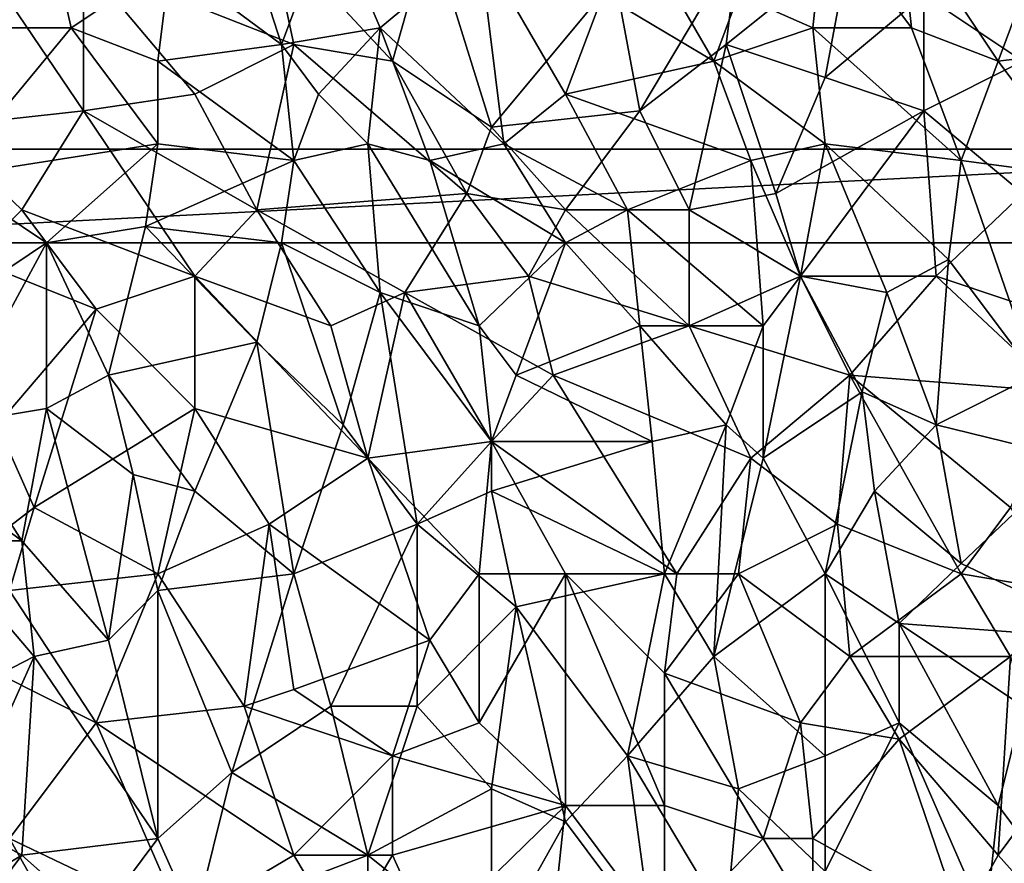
# Model space of a CAD drawing. Extents: x -0.3 to 0.3, y -0.266 to 0.266.
# Tile 212 of 256: x -0.061 to 0.044, y -0.194 to -0.104. Entities that reach past the tile are written whole.
import ezdxf

# ---------------------------------------------------------------- set-up
doc = ezdxf.new("R2010")
doc.units = 0

msp = doc.modelspace()

# ---------------------------------------------------------------- linework, layer by layer
for points in [[(-0.06735, -0.10492, 0.76843), (-0.05942, -0.08723, 0.76739), (-0.07131, -0.09254, 0.76793)], [(-0.06735, -0.10492, 0.76843), (-0.05546, -0.10492, 0.76821), (-0.05942, -0.08723, 0.76739)], [(-0.04488, -0.09785, 0.76776), (-0.05942, -0.08723, 0.76739), (-0.05546, -0.10492, 0.76821)], [(-0.03299, -0.10669, 0.76801), (-0.02771, -0.09254, 0.76737), (-0.03696, -0.09431, 0.76751)], [(-0.02242, -0.10492, 0.76788), (-0.02771, -0.09254, 0.76737), (-0.03299, -0.10669, 0.76801)], [(-0.02242, -0.10492, 0.76788), (-0.01185, -0.09608, 0.7675), (-0.02771, -0.09254, 0.76737)], [(0.01326, -0.10846, 0.768), (0.00401, -0.09254, 0.76736), (0.00137, -0.10139, 0.76772)], [(0.01326, -0.10846, 0.768), (0.0159, -0.10139, 0.76773), (0.00401, -0.09254, 0.76736)], [(0.0159, -0.10139, 0.76773), (0.02383, -0.10492, 0.76791), (0.02515, -0.09254, 0.7674)], [(0.0344, -0.10492, 0.768), (0.02515, -0.09254, 0.7674), (0.02383, -0.10492, 0.76791)], [(0.0344, -0.10492, 0.768), (0.03308, -0.09254, 0.76745), (0.02515, -0.09254, 0.7674)], [(0.04365, -0.10846, 0.76826), (0.04629, -0.10139, 0.76802), (0.03308, -0.09254, 0.76745)], [(0.0344, -0.10492, 0.768), (0.04365, -0.10846, 0.76826), (0.03308, -0.09254, 0.76745)], [(-0.06999, -0.11554, 0.71176), (-0.06735, -0.09431, 0.71144), (-0.05413, -0.11377, 0.71169)], [(-0.05413, -0.11377, 0.71169), (-0.06735, -0.09431, 0.71144), (-0.05413, -0.09785, 0.71144)], [(-0.03167, -0.10669, 0.71152), (-0.05413, -0.09785, 0.71144), (-0.03431, -0.09431, 0.71129)], [(-0.03299, -0.10669, 0.76801), (-0.03696, -0.09431, 0.76751), (-0.04488, -0.09785, 0.76776)], [(-0.0211, -0.10846, 0.71154), (-0.03167, -0.10669, 0.71152), (-0.03431, -0.09431, 0.71129)], [(-0.0211, -0.10846, 0.71154), (-0.03431, -0.09431, 0.71129), (-0.01713, -0.09431, 0.71127)], [(-0.01053, -0.11554, 0.71164), (-0.0211, -0.10846, 0.71154), (-0.01713, -0.09431, 0.71127)], [(-0.01053, -0.11554, 0.71164), (-0.01713, -0.09431, 0.71127), (0.00269, -0.09962, 0.71136)], [(-0.00921, -0.11731, 0.76828), (-0.01185, -0.09608, 0.7675), (-0.02242, -0.10492, 0.76788)], [(-0.0026, -0.112, 0.76811), (0.00137, -0.10139, 0.76772), (-0.01185, -0.09608, 0.7675)], [(-0.0026, -0.112, 0.76811), (-0.01185, -0.09608, 0.7675), (-0.00921, -0.11731, 0.76828)], [(0.00533, -0.11377, 0.71161), (0.00269, -0.09962, 0.71136), (0.0159, -0.09608, 0.71131)], [(0.00533, -0.11377, 0.71161), (0.0159, -0.09608, 0.71131), (0.01458, -0.10669, 0.71151)], [(0.02779, -0.09608, 0.71135), (0.01458, -0.10669, 0.71151), (0.0159, -0.09608, 0.71131)], [(0.02515, -0.11023, 0.71161), (0.01458, -0.10669, 0.71151), (0.02779, -0.09608, 0.71135)], [(0.02515, -0.11023, 0.71161), (0.02779, -0.09608, 0.71135), (0.03572, -0.10139, 0.71148)], [(-0.05546, -0.10492, 0.76821), (-0.04621, -0.10846, 0.76824), (-0.04488, -0.09785, 0.76776)], [(-0.04224, -0.112, 0.71163), (-0.05413, -0.09785, 0.71144), (-0.03167, -0.10669, 0.71152)], [(-0.05413, -0.11377, 0.71169), (-0.05413, -0.09785, 0.71144), (-0.04224, -0.112, 0.71163)], [(-0.04621, -0.10846, 0.76824), (-0.03299, -0.10669, 0.76801), (-0.04488, -0.09785, 0.76776)], [(0.00533, -0.11377, 0.71161), (-0.01053, -0.11554, 0.71164), (0.00269, -0.09962, 0.71136)], [(-0.0026, -0.112, 0.76811), (0.01326, -0.10846, 0.768), (0.00137, -0.10139, 0.76772)], [(0.01326, -0.10846, 0.768), (0.02383, -0.10492, 0.76791), (0.0159, -0.10139, 0.76773)], [(0.03572, -0.11377, 0.71169), (0.02515, -0.11023, 0.71161), (0.03572, -0.10139, 0.71148)], [(0.03572, -0.10139, 0.71148), (0.04629, -0.10315, 0.71155), (0.04629, -0.10846, 0.71164)], [(0.03572, -0.11377, 0.71169), (0.03572, -0.10139, 0.71148), (0.04629, -0.10846, 0.71164)], [(0.04629, -0.10139, 0.76802), (0.04365, -0.10846, 0.76826), (0.05819, -0.10669, 0.76845)], [(-0.06735, -0.10492, 0.76843), (-0.06867, -0.12084, 0.76908), (-0.05546, -0.10492, 0.76821)], [(-0.06867, -0.12084, 0.76908), (-0.04621, -0.11731, 0.76853), (-0.05546, -0.10492, 0.76821)], [(-0.04621, -0.11731, 0.76853), (-0.04621, -0.10846, 0.76824), (-0.05546, -0.10492, 0.76821)], [(-0.02903, -0.112, 0.76816), (-0.02242, -0.10492, 0.76788), (-0.03299, -0.10669, 0.76801)], [(-0.02903, -0.112, 0.76816), (-0.02374, -0.11731, 0.7683), (-0.02242, -0.10492, 0.76788)], [(-0.01713, -0.11908, 0.76834), (-0.02242, -0.10492, 0.76788), (-0.02374, -0.11731, 0.7683)], [(-0.01713, -0.11908, 0.76834), (-0.00921, -0.11731, 0.76828), (-0.02242, -0.10492, 0.76788)], [(0.02515, -0.11731, 0.76833), (0.02383, -0.10492, 0.76791), (0.01326, -0.10846, 0.768)], [(0.03969, -0.11908, 0.76855), (0.0344, -0.10492, 0.768), (0.02383, -0.10492, 0.76791)], [(0.03969, -0.11908, 0.76855), (0.02383, -0.10492, 0.76791), (0.02515, -0.11731, 0.76833)], [(0.03969, -0.11908, 0.76855), (0.04365, -0.10846, 0.76826), (0.0344, -0.10492, 0.768)], [(-0.03167, -0.11908, 0.76839), (-0.03299, -0.10669, 0.76801), (-0.04621, -0.10846, 0.76824)], [(-0.04224, -0.112, 0.71163), (-0.03167, -0.10669, 0.71152), (-0.03563, -0.12438, 0.71181)], [(-0.03563, -0.12438, 0.71181), (-0.03167, -0.10669, 0.71152), (-0.01317, -0.12261, 0.71177)], [(-0.03167, -0.11908, 0.76839), (-0.02903, -0.112, 0.76816), (-0.03299, -0.10669, 0.76801)], [(-0.01317, -0.12261, 0.71177), (-0.03167, -0.10669, 0.71152), (-0.0211, -0.10846, 0.71154)], [(0.01062, -0.12438, 0.7118), (0.00533, -0.11377, 0.71161), (0.01458, -0.10669, 0.71151)], [(0.01062, -0.12438, 0.7118), (0.01458, -0.10669, 0.71151), (0.01987, -0.12261, 0.71178)], [(0.01987, -0.12261, 0.71178), (0.01458, -0.10669, 0.71151), (0.02515, -0.11023, 0.71161)], [(0.0529, -0.12084, 0.76884), (0.05819, -0.10669, 0.76845), (0.04365, -0.10846, 0.76826)], [(-0.03167, -0.11908, 0.76839), (-0.04621, -0.10846, 0.76824), (-0.04621, -0.11731, 0.76853)], [(-0.01317, -0.12261, 0.71177), (-0.0211, -0.10846, 0.71154), (-0.01053, -0.11554, 0.71164)], [(-0.0026, -0.112, 0.76811), (0.01722, -0.11908, 0.76835), (0.01326, -0.10846, 0.768)], [(0.01722, -0.11908, 0.76835), (0.02515, -0.11731, 0.76833), (0.01326, -0.10846, 0.768)], [(0.04629, -0.12261, 0.71182), (0.03572, -0.11377, 0.71169), (0.04629, -0.10846, 0.71164)], [(0.0529, -0.12084, 0.76884), (0.04365, -0.10846, 0.76826), (0.03969, -0.11908, 0.76855)], [(0.01987, -0.12261, 0.71178), (0.02515, -0.11023, 0.71161), (0.03572, -0.11377, 0.71169)], [(-0.05413, -0.11377, 0.71169), (-0.04224, -0.112, 0.71163), (-0.03563, -0.12438, 0.71181)], [(-0.02903, -0.112, 0.76816), (-0.03167, -0.11908, 0.76839), (-0.02374, -0.11731, 0.7683)], [(0.00401, -0.12438, 0.7685), (-0.0026, -0.112, 0.76811), (-0.00921, -0.11731, 0.76828)], [(0.00401, -0.12438, 0.7685), (0.01722, -0.11908, 0.76835), (-0.0026, -0.112, 0.76811)], [(-0.06074, -0.12438, 0.71182), (-0.06999, -0.11554, 0.71176), (-0.05413, -0.11377, 0.71169)], [(-0.04224, -0.13146, 0.71188), (-0.06074, -0.12438, 0.71182), (-0.05413, -0.11377, 0.71169)], [(-0.04224, -0.13146, 0.71188), (-0.05413, -0.11377, 0.71169), (-0.03563, -0.12438, 0.71181)], [(-0.0026, -0.12438, 0.71179), (-0.01053, -0.11554, 0.71164), (0.00533, -0.11377, 0.71161)], [(-0.0026, -0.12438, 0.71179), (0.00533, -0.11377, 0.71161), (0.01062, -0.12438, 0.7118)], [(0.02251, -0.13146, 0.7119), (0.01987, -0.12261, 0.71178), (0.03572, -0.11377, 0.71169)], [(0.02251, -0.13146, 0.7119), (0.03572, -0.11377, 0.71169), (0.03704, -0.13146, 0.7119)], [(0.03704, -0.13146, 0.7119), (0.03572, -0.11377, 0.71169), (0.04629, -0.12261, 0.71182)], [(-0.06603, -0.12969, 0.71188), (-0.06999, -0.11554, 0.71176), (-0.06074, -0.12438, 0.71182)], [(-0.01317, -0.12261, 0.71177), (-0.01053, -0.11554, 0.71164), (-0.0026, -0.12438, 0.71179)], [(-0.10077, -0.12789, 0.71285), (0.09923, -0.12789, 0.71285), (0.09423, -0.11789, 0.71285)], [(-0.10077, -0.12789, 0.71285), (0.09423, -0.11789, 0.71285), (-0.09577, -0.11789, 0.71285)], [(-0.10077, -0.12789, 0.65285), (-0.09577, -0.11789, 0.65285), (0.09423, -0.11789, 0.65285)], [(-0.10077, -0.12789, 0.65285), (0.09423, -0.11789, 0.65285), (0.09923, -0.12789, 0.65285)], [(-0.09577, -0.11789, 0.71285), (0.09423, -0.11789, 0.71285), (0.09423, -0.11789, 0.65285)], [(-0.09577, -0.11789, 0.71285), (0.09423, -0.11789, 0.65285), (-0.09577, -0.11789, 0.65285)], [(-0.0581, -0.12792, 0.76908), (-0.04621, -0.11731, 0.76853), (-0.06867, -0.12084, 0.76908)], [(-0.0581, -0.12792, 0.76908), (-0.04753, -0.12615, 0.76883), (-0.04621, -0.11731, 0.76853)], [(-0.04753, -0.12615, 0.76883), (-0.03167, -0.11908, 0.76839), (-0.04621, -0.11731, 0.76853)], [(-0.03167, -0.11908, 0.76839), (-0.02242, -0.13323, 0.76871), (-0.02374, -0.11731, 0.7683)], [(-0.01185, -0.13677, 0.76877), (-0.01713, -0.11908, 0.76834), (-0.02374, -0.11731, 0.7683)], [(-0.01185, -0.13677, 0.76877), (-0.02374, -0.11731, 0.7683), (-0.02242, -0.13323, 0.76871)], [(-0.01713, -0.11908, 0.76834), (-0.0026, -0.12792, 0.76859), (-0.00921, -0.11731, 0.76828)], [(-0.0026, -0.12792, 0.76859), (0.00401, -0.12438, 0.7685), (-0.00921, -0.11731, 0.76828)], [(0.02251, -0.13146, 0.76866), (0.02515, -0.11731, 0.76833), (0.01722, -0.11908, 0.76835)], [(0.02251, -0.13146, 0.76866), (0.03176, -0.13323, 0.76881), (0.02515, -0.11731, 0.76833)], [(0.02515, -0.11731, 0.76833), (0.03836, -0.12969, 0.76883), (0.03969, -0.11908, 0.76855)], [(0.03176, -0.13323, 0.76881), (0.03836, -0.12969, 0.76883), (0.02515, -0.11731, 0.76833)], [(-0.03299, -0.12792, 0.76865), (-0.03167, -0.11908, 0.76839), (-0.04753, -0.12615, 0.76883)], [(-0.02242, -0.13323, 0.76871), (-0.03167, -0.11908, 0.76839), (-0.03299, -0.12792, 0.76865)], [(-0.01713, -0.11908, 0.76834), (-0.01185, -0.13677, 0.76877), (-0.0026, -0.12792, 0.76859)], [(0.00401, -0.12438, 0.7685), (0.01854, -0.13677, 0.76877), (0.01722, -0.11908, 0.76835)], [(0.02251, -0.13146, 0.76866), (0.01722, -0.11908, 0.76835), (0.01854, -0.13677, 0.76877)], [(0.03836, -0.12969, 0.76883), (0.04761, -0.14207, 0.76939), (0.03969, -0.11908, 0.76855)], [(0.03969, -0.11908, 0.76855), (0.04761, -0.14207, 0.76939), (0.0529, -0.12084, 0.76884)], [(-0.07131, -0.13677, 0.76968), (-0.0581, -0.12792, 0.76908), (-0.06867, -0.12084, 0.76908)], [(-0.01978, -0.13323, 0.7119), (-0.03563, -0.12438, 0.71181), (-0.01317, -0.12261, 0.71177)], [(-0.00656, -0.13146, 0.71188), (-0.01978, -0.13323, 0.7119), (-0.01317, -0.12261, 0.71177)], [(-0.00656, -0.13146, 0.71188), (-0.01317, -0.12261, 0.71177), (-0.0026, -0.12438, 0.71179)], [(0.01062, -0.12438, 0.7118), (0.01987, -0.12261, 0.71178), (0.02251, -0.13146, 0.7119)], [(0.0529, -0.13677, 0.71193), (0.03704, -0.13146, 0.7119), (0.04629, -0.12261, 0.71182)], [(-0.06603, -0.12969, 0.71188), (-0.06074, -0.12438, 0.71182), (-0.05281, -0.135, 0.71191)], [(-0.05281, -0.135, 0.71191), (-0.06074, -0.12438, 0.71182), (-0.04224, -0.13146, 0.71188)], [(-0.04224, -0.13146, 0.71188), (-0.03563, -0.12438, 0.71181), (-0.02771, -0.13677, 0.71193)], [(-0.02771, -0.13677, 0.71193), (-0.03563, -0.12438, 0.71181), (-0.01978, -0.13323, 0.7119)], [(0.01062, -0.13677, 0.71193), (-0.00656, -0.13146, 0.71188), (-0.0026, -0.12438, 0.71179)], [(-0.0026, -0.12438, 0.71179), (0.01062, -0.12438, 0.7118), (0.01062, -0.13677, 0.71193)], [(0.00533, -0.13677, 0.76879), (0.00401, -0.12438, 0.7685), (-0.0026, -0.12792, 0.76859)], [(0.00533, -0.13677, 0.76879), (0.01854, -0.13677, 0.76877), (0.00401, -0.12438, 0.7685)], [(0.01062, -0.13677, 0.71193), (0.01062, -0.12438, 0.7118), (0.02251, -0.13146, 0.7119)], [(-0.05149, -0.14207, 0.76942), (-0.04753, -0.12615, 0.76883), (-0.0581, -0.12792, 0.76908)], [(-0.05149, -0.14207, 0.76942), (-0.03563, -0.13853, 0.76899), (-0.04753, -0.12615, 0.76883)], [(-0.03563, -0.13853, 0.76899), (-0.03299, -0.12792, 0.76865), (-0.04753, -0.12615, 0.76883)], [(-0.10077, -0.12789, 0.71285), (-0.10077, -0.12789, 0.65285), (0.09923, -0.12789, 0.65285)], [(-0.10077, -0.12789, 0.71285), (0.09923, -0.12789, 0.65285), (0.09923, -0.12789, 0.71285)], [(-0.06867, -0.14738, 0.76991), (-0.0581, -0.12792, 0.76908), (-0.07131, -0.13677, 0.76968)], [(-0.0581, -0.14561, 0.76963), (-0.0581, -0.12792, 0.76908), (-0.06867, -0.14738, 0.76991)], [(-0.0581, -0.14561, 0.76963), (-0.05149, -0.14207, 0.76942), (-0.0581, -0.12792, 0.76908)], [(-0.03563, -0.13853, 0.76899), (-0.02638, -0.14738, 0.76907), (-0.03299, -0.12792, 0.76865)], [(-0.02638, -0.14738, 0.76907), (-0.02242, -0.13323, 0.76871), (-0.03299, -0.12792, 0.76865)], [(-0.01185, -0.13677, 0.76877), (-0.00788, -0.14207, 0.76889), (-0.0026, -0.12792, 0.76859)], [(-0.00788, -0.14207, 0.76889), (0.00533, -0.13677, 0.76879), (-0.0026, -0.12792, 0.76859)], [(-0.06338, -0.14738, 0.71197), (-0.06603, -0.12969, 0.71188), (-0.05281, -0.135, 0.71191)], [(0.03704, -0.14738, 0.76929), (0.03836, -0.12969, 0.76883), (0.03176, -0.13323, 0.76881)], [(0.04761, -0.14207, 0.76939), (0.03836, -0.12969, 0.76883), (0.03704, -0.14738, 0.76929)], [(-0.05281, -0.135, 0.71191), (-0.04224, -0.13146, 0.71188), (-0.04224, -0.14561, 0.71197)], [(-0.02374, -0.15092, 0.71202), (-0.04224, -0.13146, 0.71188), (-0.02771, -0.13677, 0.71193)], [(-0.04224, -0.14561, 0.71197), (-0.04224, -0.13146, 0.71188), (-0.02374, -0.15092, 0.71202)], [(-0.00392, -0.14207, 0.71196), (-0.01978, -0.13323, 0.7119), (-0.00656, -0.13146, 0.71188)], [(-0.00392, -0.14207, 0.71196), (-0.00656, -0.13146, 0.71188), (0.01062, -0.13677, 0.71193)], [(0.02779, -0.14207, 0.71197), (0.01062, -0.13677, 0.71193), (0.02251, -0.13146, 0.7119)], [(0.01854, -0.15092, 0.76908), (0.02251, -0.13146, 0.76866), (0.01854, -0.13677, 0.76877)], [(0.01854, -0.15092, 0.76908), (0.02911, -0.14384, 0.76902), (0.02251, -0.13146, 0.76866)], [(0.03704, -0.13146, 0.7119), (0.02779, -0.14207, 0.71197), (0.02251, -0.13146, 0.7119)], [(0.02911, -0.14384, 0.76902), (0.03176, -0.13323, 0.76881), (0.02251, -0.13146, 0.76866)], [(0.02779, -0.14207, 0.71197), (0.03704, -0.13146, 0.7119), (0.05026, -0.14384, 0.71196)], [(0.05026, -0.14384, 0.71196), (0.03704, -0.13146, 0.7119), (0.0529, -0.13677, 0.71193)], [(-0.02374, -0.15092, 0.71202), (-0.02771, -0.13677, 0.71193), (-0.01978, -0.13323, 0.7119)], [(-0.01846, -0.15799, 0.76927), (-0.02242, -0.13323, 0.76871), (-0.02638, -0.14738, 0.76907)], [(-0.01053, -0.14915, 0.712), (-0.02374, -0.15092, 0.71202), (-0.01978, -0.13323, 0.7119)], [(-0.02242, -0.13323, 0.76871), (-0.01053, -0.14915, 0.76902), (-0.01185, -0.13677, 0.76877)], [(-0.01846, -0.15799, 0.76927), (-0.01053, -0.14915, 0.76902), (-0.02242, -0.13323, 0.76871)], [(-0.01978, -0.13323, 0.7119), (-0.00392, -0.14207, 0.71196), (-0.01053, -0.14915, 0.712)], [(0.02911, -0.14384, 0.76902), (0.03704, -0.14738, 0.76929), (0.03176, -0.13323, 0.76881)], [(-0.05942, -0.15622, 0.71198), (-0.06338, -0.14738, 0.71197), (-0.05281, -0.135, 0.71191)], [(-0.04224, -0.14561, 0.71197), (-0.05942, -0.15622, 0.71198), (-0.05281, -0.135, 0.71191)], [(-0.01053, -0.14915, 0.76902), (-0.00788, -0.14207, 0.76889), (-0.01185, -0.13677, 0.76877)], [(-0.00788, -0.14207, 0.76889), (0.00665, -0.14915, 0.76902), (0.00533, -0.13677, 0.76879)], [(-0.00392, -0.14207, 0.71196), (0.01062, -0.13677, 0.71193), (0.01722, -0.15092, 0.712)], [(0.01458, -0.14738, 0.76899), (0.01854, -0.13677, 0.76877), (0.00533, -0.13677, 0.76879)], [(0.01458, -0.14738, 0.76899), (0.00533, -0.13677, 0.76879), (0.00665, -0.14915, 0.76902)], [(0.01722, -0.15092, 0.712), (0.01062, -0.13677, 0.71193), (0.02779, -0.14207, 0.71197)], [(0.01854, -0.15092, 0.76908), (0.01854, -0.13677, 0.76877), (0.01458, -0.14738, 0.76899)], [(-0.04224, -0.15446, 0.76959), (-0.03563, -0.13853, 0.76899), (-0.05149, -0.14207, 0.76942)], [(-0.04224, -0.15446, 0.76959), (-0.03167, -0.1633, 0.76961), (-0.03563, -0.13853, 0.76899)], [(-0.02638, -0.14738, 0.76907), (-0.03563, -0.13853, 0.76899), (-0.03167, -0.1633, 0.76961)], [(-0.04885, -0.15269, 0.76968), (-0.05149, -0.14207, 0.76942), (-0.0581, -0.14561, 0.76963)], [(-0.04885, -0.15269, 0.76968), (-0.04224, -0.15446, 0.76959), (-0.05149, -0.14207, 0.76942)], [(-0.01053, -0.14915, 0.76902), (0.00665, -0.14915, 0.76902), (-0.00788, -0.14207, 0.76889)], [(-0.01053, -0.14915, 0.712), (-0.00392, -0.14207, 0.71196), (0.00929, -0.1633, 0.71204)], [(0.00929, -0.1633, 0.71204), (-0.00392, -0.14207, 0.71196), (0.01722, -0.15092, 0.712)], [(0.02647, -0.15799, 0.71203), (0.01722, -0.15092, 0.712), (0.02779, -0.14207, 0.71197)], [(0.02647, -0.15799, 0.71203), (0.02779, -0.14207, 0.71197), (0.03969, -0.1633, 0.71202)], [(0.04497, -0.15622, 0.712), (0.02779, -0.14207, 0.71197), (0.05026, -0.14384, 0.71196)], [(0.03969, -0.1633, 0.71202), (0.02779, -0.14207, 0.71197), (0.04497, -0.15622, 0.712)], [(0.05158, -0.15092, 0.76974), (0.04761, -0.14207, 0.76939), (0.03704, -0.14738, 0.76929)], [(0.02515, -0.1633, 0.76951), (0.02911, -0.14384, 0.76902), (0.01854, -0.15092, 0.76908)], [(0.02515, -0.1633, 0.76951), (0.03044, -0.15446, 0.76934), (0.02911, -0.14384, 0.76902)], [(0.03044, -0.15446, 0.76934), (0.03704, -0.14738, 0.76929), (0.02911, -0.14384, 0.76902)], [(-0.06074, -0.15976, 0.77012), (-0.0581, -0.14561, 0.76963), (-0.06867, -0.14738, 0.76991)], [(-0.06074, -0.15976, 0.77012), (-0.05149, -0.17038, 0.77028), (-0.0581, -0.14561, 0.76963)], [(-0.05942, -0.15622, 0.71198), (-0.04224, -0.14561, 0.71197), (-0.04621, -0.1633, 0.71201)], [(-0.0581, -0.14561, 0.76963), (-0.05149, -0.17038, 0.77028), (-0.04885, -0.15269, 0.76968)], [(-0.03431, -0.15799, 0.71202), (-0.04621, -0.1633, 0.71201), (-0.04224, -0.14561, 0.71197)], [(-0.03431, -0.15799, 0.71202), (-0.04224, -0.14561, 0.71197), (-0.02374, -0.15092, 0.71202)], [(-0.07263, -0.15092, 0.77013), (-0.06074, -0.15976, 0.77012), (-0.06867, -0.14738, 0.76991)], [(-0.06867, -0.1633, 0.71199), (-0.06338, -0.14738, 0.71197), (-0.05942, -0.15622, 0.71198)], [(-0.03167, -0.1633, 0.76961), (-0.01846, -0.15799, 0.76927), (-0.02638, -0.14738, 0.76907)], [(0.00797, -0.1633, 0.76936), (0.01458, -0.14738, 0.76899), (0.00665, -0.14915, 0.76902)], [(0.01326, -0.17215, 0.76963), (0.01458, -0.14738, 0.76899), (0.00797, -0.1633, 0.76936)], [(0.01326, -0.17215, 0.76963), (0.01854, -0.15092, 0.76908), (0.01458, -0.14738, 0.76899)], [(0.03969, -0.16221, 0.7698), (0.03704, -0.14738, 0.76929), (0.03044, -0.15446, 0.76934)], [(0.03969, -0.16221, 0.7698), (0.05158, -0.15092, 0.76974), (0.03704, -0.14738, 0.76929)], [(-0.01185, -0.1633, 0.71204), (-0.02374, -0.15092, 0.71202), (-0.01053, -0.14915, 0.712)], [(-0.01053, -0.15446, 0.76914), (-0.01053, -0.14915, 0.76902), (-0.01846, -0.15799, 0.76927)], [(-0.01185, -0.1633, 0.71204), (-0.01053, -0.14915, 0.712), (-0.0026, -0.1633, 0.71204)], [(-0.01053, -0.14915, 0.76902), (-0.01053, -0.15446, 0.76914), (0.00665, -0.14915, 0.76902)], [(0.00797, -0.1633, 0.76936), (0.00665, -0.14915, 0.76902), (-0.01053, -0.15446, 0.76914)], [(-0.0026, -0.1633, 0.71204), (-0.01053, -0.14915, 0.712), (0.00929, -0.1633, 0.71204)], [(-0.06999, -0.15976, 0.77034), (-0.06074, -0.15976, 0.77012), (-0.07263, -0.15092, 0.77013)], [(-0.01713, -0.17038, 0.71202), (-0.03431, -0.15799, 0.71202), (-0.02374, -0.15092, 0.71202)], [(-0.01713, -0.17038, 0.71202), (-0.02374, -0.15092, 0.71202), (-0.01185, -0.1633, 0.71204)], [(0.0159, -0.1633, 0.71204), (0.00929, -0.1633, 0.71204), (0.01722, -0.15092, 0.712)], [(0.02515, -0.1633, 0.76951), (0.01854, -0.15092, 0.76908), (0.01326, -0.17215, 0.76963)], [(0.0159, -0.1633, 0.71204), (0.01722, -0.15092, 0.712), (0.02647, -0.15799, 0.71203)], [(0.05686, -0.17038, 0.7705), (0.05158, -0.15092, 0.76974), (0.03969, -0.16221, 0.7698)], [(-0.05149, -0.17038, 0.77028), (-0.04621, -0.16507, 0.76999), (-0.04885, -0.15269, 0.76968)], [(-0.04621, -0.16507, 0.76999), (-0.04224, -0.15446, 0.76959), (-0.04885, -0.15269, 0.76968)], [(-0.03167, -0.1633, 0.76961), (-0.04224, -0.15446, 0.76959), (-0.04621, -0.16507, 0.76999)], [(-0.00788, -0.16684, 0.76945), (-0.01053, -0.15446, 0.76914), (-0.01846, -0.15799, 0.76927)], [(0.00797, -0.1633, 0.76936), (-0.01053, -0.15446, 0.76914), (-0.00788, -0.16684, 0.76945)], [(0.03308, -0.16861, 0.76984), (0.03044, -0.15446, 0.76934), (0.02515, -0.1633, 0.76951)], [(0.03308, -0.16861, 0.76984), (0.03969, -0.16221, 0.7698), (0.03044, -0.15446, 0.76934)], [(-0.06867, -0.1633, 0.71199), (-0.05942, -0.15622, 0.71198), (-0.06206, -0.16507, 0.71198)], [(-0.06206, -0.16507, 0.71198), (-0.05942, -0.15622, 0.71198), (-0.04621, -0.1633, 0.71201)], [(0.03969, -0.1633, 0.71202), (0.04497, -0.15622, 0.712), (0.05026, -0.16507, 0.71201)], [(-0.03696, -0.17745, 0.71195), (-0.04621, -0.1633, 0.71201), (-0.03431, -0.15799, 0.71202)], [(-0.03696, -0.17745, 0.71195), (-0.03431, -0.15799, 0.71202), (-0.03167, -0.17568, 0.71197)], [(-0.03167, -0.17568, 0.71197), (-0.03431, -0.15799, 0.71202), (-0.01713, -0.17038, 0.71202)], [(-0.02771, -0.17745, 0.77), (-0.01846, -0.15799, 0.76927), (-0.03167, -0.1633, 0.76961)], [(-0.01846, -0.17745, 0.76985), (-0.01846, -0.15799, 0.76927), (-0.02771, -0.17745, 0.77)], [(-0.01846, -0.15799, 0.76927), (-0.01846, -0.17745, 0.76985), (-0.00788, -0.16684, 0.76945)], [(0.0159, -0.1633, 0.71204), (0.02647, -0.15799, 0.71203), (0.02779, -0.17215, 0.71199)], [(0.02779, -0.17215, 0.71199), (0.02647, -0.15799, 0.71203), (0.03969, -0.1633, 0.71202)], [(-0.0766, -0.18099, 0.77127), (-0.05942, -0.17215, 0.7705), (-0.06999, -0.15976, 0.77034)], [(-0.05942, -0.17215, 0.7705), (-0.06074, -0.15976, 0.77012), (-0.06999, -0.15976, 0.77034)], [(-0.05942, -0.17215, 0.7705), (-0.05149, -0.17038, 0.77028), (-0.06074, -0.15976, 0.77012)], [(0.03308, -0.16861, 0.76984), (0.05686, -0.17038, 0.7705), (0.03969, -0.16221, 0.7698)], [(-0.04621, -0.1633, 0.71201), (-0.05281, -0.17922, 0.71191), (-0.06206, -0.16507, 0.71198)], [(-0.05281, -0.17922, 0.71191), (-0.04621, -0.1633, 0.71201), (-0.03696, -0.17745, 0.71195)], [(-0.03828, -0.18453, 0.77045), (-0.03167, -0.1633, 0.76961), (-0.04621, -0.16507, 0.76999)], [(-0.02771, -0.17745, 0.77), (-0.03167, -0.1633, 0.76961), (-0.03828, -0.18453, 0.77045)], [(-0.01185, -0.17922, 0.71196), (-0.01713, -0.17038, 0.71202), (-0.01185, -0.1633, 0.71204)], [(-0.01185, -0.1633, 0.71204), (-0.0026, -0.1633, 0.71204), (-0.01185, -0.17922, 0.71196)], [(-0.0026, -0.18807, 0.71189), (-0.01185, -0.17922, 0.71196), (-0.0026, -0.1633, 0.71204)], [(0.00401, -0.18276, 0.76986), (0.00797, -0.1633, 0.76936), (-0.00788, -0.16684, 0.76945)], [(0.00797, -0.17391, 0.71199), (-0.0026, -0.1633, 0.71204), (0.00929, -0.1633, 0.71204)], [(0.00797, -0.18807, 0.71189), (-0.0026, -0.1633, 0.71204), (0.00797, -0.17391, 0.71199)], [(-0.0026, -0.18807, 0.71189), (-0.0026, -0.1633, 0.71204), (0.00797, -0.18807, 0.71189)], [(0.00401, -0.18276, 0.76986), (0.01326, -0.17215, 0.76963), (0.00797, -0.1633, 0.76936)], [(0.0159, -0.1633, 0.71204), (0.00797, -0.17391, 0.71199), (0.00929, -0.1633, 0.71204)], [(0.0159, -0.1633, 0.71204), (0.02251, -0.17922, 0.71194), (0.00797, -0.17391, 0.71199)], [(0.01326, -0.17215, 0.76963), (0.02515, -0.18276, 0.7701), (0.02515, -0.1633, 0.76951)], [(0.02251, -0.17922, 0.71194), (0.0159, -0.1633, 0.71204), (0.02779, -0.17215, 0.71199)], [(0.02515, -0.1633, 0.76951), (0.02515, -0.18276, 0.7701), (0.03308, -0.17922, 0.77018)], [(0.03308, -0.17922, 0.77018), (0.03308, -0.16861, 0.76984), (0.02515, -0.1633, 0.76951)], [(0.02779, -0.17215, 0.71199), (0.03969, -0.1633, 0.71202), (0.04497, -0.17215, 0.71196)], [(0.03969, -0.1633, 0.71202), (0.05026, -0.16507, 0.71201), (0.04497, -0.17215, 0.71196)], [(-0.06338, -0.17391, 0.71194), (-0.06206, -0.16507, 0.71198), (-0.05281, -0.17922, 0.71191)], [(-0.05149, -0.17038, 0.77028), (-0.04621, -0.19161, 0.77085), (-0.04621, -0.16507, 0.76999)], [(-0.04621, -0.19161, 0.77085), (-0.03828, -0.18453, 0.77045), (-0.04621, -0.16507, 0.76999)], [(-0.00788, -0.16684, 0.76945), (-0.01846, -0.17745, 0.76985), (-0.01053, -0.1863, 0.77003)], [(-0.01053, -0.1863, 0.77003), (-0.0026, -0.18984, 0.77007), (-0.00788, -0.16684, 0.76945)], [(-0.0026, -0.18984, 0.77007), (0.00401, -0.18276, 0.76986), (-0.00788, -0.16684, 0.76945)], [(0.04629, -0.17745, 0.77048), (0.05686, -0.17038, 0.7705), (0.03308, -0.16861, 0.76984)], [(0.04365, -0.18807, 0.77073), (0.04629, -0.17745, 0.77048), (0.03308, -0.16861, 0.76984)], [(0.04365, -0.18807, 0.77073), (0.03308, -0.16861, 0.76984), (0.03308, -0.17922, 0.77018)], [(-0.04621, -0.19161, 0.77085), (-0.05149, -0.17038, 0.77028), (-0.05942, -0.17215, 0.7705)], [(-0.01713, -0.17038, 0.71202), (-0.0211, -0.18276, 0.71193), (-0.03167, -0.17568, 0.71197)], [(-0.0211, -0.18276, 0.71193), (-0.01713, -0.17038, 0.71202), (-0.01185, -0.17922, 0.71196)], [(-0.06735, -0.18974, 0.77124), (-0.05942, -0.17215, 0.7705), (-0.0766, -0.18099, 0.77127)], [(-0.06074, -0.19337, 0.77119), (-0.05942, -0.17215, 0.7705), (-0.06735, -0.18974, 0.77124)], [(-0.04621, -0.19161, 0.77085), (-0.05942, -0.17215, 0.7705), (-0.06074, -0.19337, 0.77119)], [(0.00401, -0.18276, 0.76986), (0.0159, -0.1863, 0.77004), (0.01326, -0.17215, 0.76963)], [(0.02515, -0.18276, 0.7701), (0.01326, -0.17215, 0.76963), (0.0159, -0.1863, 0.77004)], [(0.03308, -0.18099, 0.71191), (0.02251, -0.17922, 0.71194), (0.02779, -0.17215, 0.71199)], [(0.04497, -0.17215, 0.71196), (0.03308, -0.18099, 0.71191), (0.02779, -0.17215, 0.71199)], [(0.04365, -0.19337, 0.71175), (0.03308, -0.18099, 0.71191), (0.04497, -0.17215, 0.71196)], [(0.04365, -0.19337, 0.71175), (0.04497, -0.17215, 0.71196), (0.04894, -0.1863, 0.71181)], [(-0.06338, -0.17391, 0.71194), (-0.05281, -0.17922, 0.71191), (-0.06206, -0.19161, 0.71178)], [(0.00797, -0.17391, 0.71199), (0.02251, -0.17922, 0.71194), (0.01854, -0.19161, 0.71184)], [(0.00797, -0.18807, 0.71189), (0.00797, -0.17391, 0.71199), (0.01854, -0.19161, 0.71184)], [(-0.0211, -0.18276, 0.71193), (-0.03696, -0.17745, 0.71195), (-0.03167, -0.17568, 0.71197)], [(-0.03167, -0.19337, 0.71183), (-0.05281, -0.17922, 0.71191), (-0.03696, -0.17745, 0.71195)], [(-0.02374, -0.19337, 0.77044), (-0.02771, -0.17745, 0.77), (-0.03828, -0.18453, 0.77045)], [(-0.0211, -0.18276, 0.71193), (-0.03167, -0.19337, 0.71183), (-0.03696, -0.17745, 0.71195)], [(-0.02374, -0.19337, 0.77044), (-0.01846, -0.17745, 0.76985), (-0.02771, -0.17745, 0.77)], [(-0.02374, -0.19337, 0.77044), (-0.01053, -0.1863, 0.77003), (-0.01846, -0.17745, 0.76985)], [(0.04365, -0.18807, 0.77073), (0.04761, -0.19337, 0.77099), (0.04629, -0.17745, 0.77048)], [(-0.06206, -0.19161, 0.71178), (-0.05281, -0.17922, 0.71191), (-0.04356, -0.20045, 0.71173)], [(-0.04356, -0.20045, 0.71173), (-0.05281, -0.17922, 0.71191), (-0.03167, -0.19337, 0.71183)], [(-0.0211, -0.18276, 0.71193), (-0.01185, -0.17922, 0.71196), (-0.0026, -0.18807, 0.71189)], [(0.01854, -0.19161, 0.71184), (0.02251, -0.17922, 0.71194), (0.02383, -0.19161, 0.71182)], [(0.02383, -0.19161, 0.71182), (0.02251, -0.17922, 0.71194), (0.03308, -0.18099, 0.71191)], [(0.02515, -0.19514, 0.77047), (0.03308, -0.17922, 0.77018), (0.02515, -0.18276, 0.7701)], [(0.02515, -0.19514, 0.77047), (0.04233, -0.20045, 0.77103), (0.03308, -0.17922, 0.77018)], [(0.03308, -0.17922, 0.77018), (0.04233, -0.20045, 0.77103), (0.04365, -0.18807, 0.77073)], [(0.03969, -0.20045, 0.7117), (0.02383, -0.19161, 0.71182), (0.03308, -0.18099, 0.71191)], [(0.03969, -0.20045, 0.7117), (0.03308, -0.18099, 0.71191), (0.04365, -0.19337, 0.71175)], [(-0.03167, -0.19337, 0.71183), (-0.0211, -0.18276, 0.71193), (-0.0211, -0.19337, 0.71186)], [(-0.0026, -0.18807, 0.71189), (-0.0211, -0.19337, 0.71186), (-0.0211, -0.18276, 0.71193)], [(0.00665, -0.20222, 0.77039), (0.00401, -0.18276, 0.76986), (-0.0026, -0.18984, 0.77007)], [(0.01458, -0.20045, 0.77041), (0.0159, -0.1863, 0.77004), (0.00401, -0.18276, 0.76986)], [(0.00401, -0.18276, 0.76986), (0.00665, -0.20222, 0.77039), (0.01458, -0.20045, 0.77041)], [(0.02515, -0.19514, 0.77047), (0.02515, -0.18276, 0.7701), (0.0159, -0.1863, 0.77004)], [(-0.04224, -0.20045, 0.77102), (-0.03828, -0.18453, 0.77045), (-0.04621, -0.19161, 0.77085)], [(-0.04224, -0.20045, 0.77102), (-0.02374, -0.19337, 0.77044), (-0.03828, -0.18453, 0.77045)], [(-0.01053, -0.20399, 0.77048), (-0.01053, -0.1863, 0.77003), (-0.02374, -0.19337, 0.77044)], [(-0.01053, -0.20399, 0.77048), (-0.0026, -0.18984, 0.77007), (-0.01053, -0.1863, 0.77003)], [(0.01458, -0.20045, 0.77041), (0.02515, -0.19514, 0.77047), (0.0159, -0.1863, 0.77004)], [(0.05158, -0.20222, 0.71166), (0.04365, -0.19337, 0.71175), (0.04894, -0.1863, 0.71181)], [(-0.01713, -0.20222, 0.71183), (-0.0211, -0.19337, 0.71186), (-0.0026, -0.18807, 0.71189)], [(-0.01713, -0.20222, 0.71183), (-0.0026, -0.18807, 0.71189), (-0.00392, -0.20045, 0.71184)], [(-0.00392, -0.20045, 0.71184), (-0.0026, -0.18807, 0.71189), (0.00797, -0.20222, 0.71183)], [(0.00797, -0.20222, 0.71183), (-0.0026, -0.18807, 0.71189), (0.00797, -0.18807, 0.71189)], [(0.00797, -0.18807, 0.71189), (0.01854, -0.19161, 0.71184), (0.00797, -0.20222, 0.71183)], [(0.04233, -0.20045, 0.77103), (0.04761, -0.19337, 0.77099), (0.04365, -0.18807, 0.77073)], [(-0.07528, -0.20222, 0.77177), (-0.06074, -0.19337, 0.77119), (-0.06735, -0.18974, 0.77124)], [(-0.01053, -0.20399, 0.77048), (0.00665, -0.20222, 0.77039), (-0.0026, -0.18984, 0.77007)], [(-0.0647, -0.19691, 0.71173), (-0.06206, -0.19161, 0.71178), (-0.05413, -0.20576, 0.71167)], [(-0.05413, -0.20576, 0.71167), (-0.06206, -0.19161, 0.71178), (-0.04356, -0.20045, 0.71173)], [(-0.05281, -0.20045, 0.77123), (-0.04621, -0.19161, 0.77085), (-0.06074, -0.19337, 0.77119)], [(-0.05281, -0.20045, 0.77123), (-0.04224, -0.20045, 0.77102), (-0.04621, -0.19161, 0.77085)], [(0.00797, -0.20222, 0.71183), (0.01854, -0.19161, 0.71184), (0.02383, -0.20045, 0.71178)], [(0.02383, -0.20045, 0.71178), (0.01854, -0.19161, 0.71184), (0.02383, -0.19161, 0.71182)], [(0.02383, -0.20045, 0.71178), (0.02383, -0.19161, 0.71182), (0.03969, -0.20045, 0.7117)], [(-0.06999, -0.20576, 0.77167), (-0.06074, -0.19337, 0.77119), (-0.07528, -0.20222, 0.77177)], [(-0.06999, -0.20576, 0.77167), (-0.05281, -0.20045, 0.77123), (-0.06074, -0.19337, 0.77119)], [(-0.02638, -0.20222, 0.7118), (-0.04356, -0.20045, 0.71173), (-0.03167, -0.19337, 0.71183)], [(-0.02374, -0.20045, 0.77063), (-0.02374, -0.19337, 0.77044), (-0.04224, -0.20045, 0.77102)], [(-0.02638, -0.20222, 0.7118), (-0.03167, -0.19337, 0.71183), (-0.0211, -0.19337, 0.71186)], [(-0.02638, -0.20222, 0.7118), (-0.0211, -0.19337, 0.71186), (-0.01713, -0.20222, 0.71183)], [(-0.01053, -0.20399, 0.77048), (-0.02374, -0.19337, 0.77044), (-0.02374, -0.20045, 0.77063)], [(0.03969, -0.20045, 0.7117), (0.04365, -0.19337, 0.71175), (0.05158, -0.20222, 0.71166)], [(0.04233, -0.20045, 0.77103), (0.05951, -0.19514, 0.77136), (0.04761, -0.19337, 0.77099)]]:
    msp.add_3dface(points)

doc.saveas('drawing.dxf')
